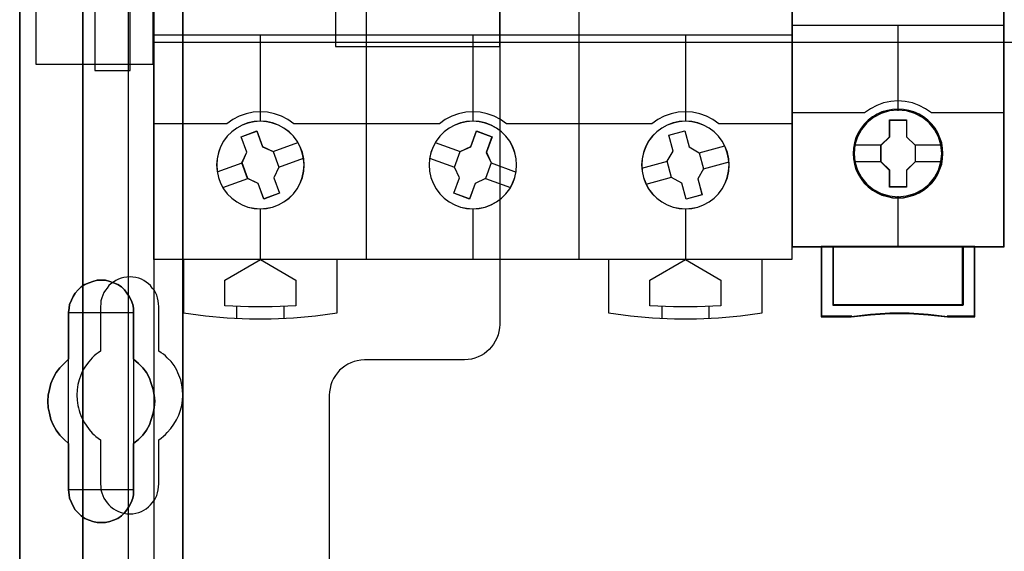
# Model space of a CAD drawing. Extents: x -631805 to -376315, y -40155 to 84873.
# Tile 57 of 256: x -619597 to -618763, y -32046 to -31597. Entities that reach past the tile are written whole.
import ezdxf

# ---------------------------------------------------------------- set-up
doc = ezdxf.new("R2010")
doc.units = 0
doc.header["$MEASUREMENT"] = 0
doc.layers.get('0').update_dxf_attribs({"color": 252})
for name, color, linetype in [('30', 7, 'Continuous'), ('45', 8, 'Continuous'), ('5', 7, 'Continuous'), ('50', 7, 'Continuous')]:
    doc.layers.add(name, color=color, linetype=linetype)

# ---------------------------------------------------------------- blocks, each defined once
blk = doc.blocks.new('*U1009')
at = {"layer": '5', "color": 7}
for points in [[(50.625815, -386.338651), (50.625815, -323.250088), (50.625815, -298.744188), (50.625815, -173.234937), (50.625815, -148.780413), (50.625815, -78.807593), (50.625815, -73.721462), (51.244508, -73.721462), (63.8246, -73.721462), (64.443293, -73.721462), (64.443293, -78.807593), (64.443293, -78.807593), (64.443293, -386.338651)], [(64.444049, -386.341247), (64.444049, -78.807635), (64.444049, -73.721462), (63.825368, -73.721462), (63.825368, -73.721462), (51.245527, -73.721462), (50.626846, -73.721462), (50.626846, -78.807635), (50.626846, -148.781036), (50.626846, -173.235764), (50.626846, -298.746057), (50.626846, -323.25216), (50.626846, -386.341247)]]:
    blk.add_lwpolyline(points, dxfattribs=at)
for points in [[(64.441398, -386.34188), (64.441398, -78.808532), (64.441398, -386.34188)], [(50.626846, -173.235771), (50.626846, -298.746832), (50.626846, -173.235771)], [(60.268907, -206.475846), (60.268907, -210.431837), (60.681505, -210.791472), (61.042528, -211.151108), (61.351976, -211.56212), (61.60985, -212.024508), (61.764574, -212.486897), (61.919298, -213.000661), (62.022447, -213.46305), (62.074022, -213.976815), (62.022447, -214.541956), (61.919298, -215.004345), (61.764574, -215.51811), (61.60985, -215.980498), (61.351976, -216.442887), (61.042528, -216.853899), (60.681505, -217.213534), (60.268907, -217.57317), (60.268907, -221.477783), (60.268907, -221.888795), (60.217332, -222.197054), (60.062608, -222.55669), (59.907884, -222.864949), (59.701585, -223.173208), (59.495286, -223.43009), (59.237413, -223.686973), (58.927964, -223.892479), (58.566941, -224.046608), (58.257493, -224.149361), (57.89647, -224.252114), (57.535447, -224.252114), (57.174424, -224.252114), (56.813401, -224.149361), (56.503953, -224.046608), (56.14293, -223.892479), (55.833482, -223.686973), (55.575608, -223.43009), (55.317735, -223.173208), (55.163011, -222.864949), (55.008286, -222.55669), (54.853562, -222.197054), (54.801988, -221.888795), (54.750413, -221.477783), (54.750413, -217.57317), (54.38939, -217.213534), (54.028367, -216.853899), (53.718919, -216.442887), (53.461045, -215.980498), (53.254746, -215.51811), (53.151597, -215.004345), (53.048447, -214.541956), (52.996873, -213.976815), (53.048447, -213.46305), (53.151597, -213.000661), (53.254746, -212.486897), (53.461045, -212.024508), (53.718919, -211.56212), (54.028367, -211.151108), (54.38939, -210.791472), (54.750413, -210.431837), (54.750413, -206.475846), (54.801988, -206.116211), (54.853562, -205.807952), (55.008286, -205.448317), (55.163011, -205.140058), (55.317735, -204.831799), (55.575608, -204.574916), (55.833482, -204.318034), (56.14293, -204.112528), (56.503953, -203.958398), (56.813401, -203.855645), (57.174424, -203.752892), (57.535447, -203.752892), (57.89647, -203.752892), (58.257493, -203.855645), (58.566941, -203.958398), (58.927964, -204.112528), (59.237413, -204.318034), (59.495286, -204.574916), (59.701585, -204.831799), (59.907884, -205.140058), (60.062608, -205.448317), (60.217332, -205.807952), (60.268907, -206.116211), (60.268907, -206.475846)], [(62.074022, -213.976815), (62.022447, -213.46305), (61.919298, -213.000661), (61.764574, -212.486897), (61.60985, -212.024508), (61.351976, -211.56212), (61.042528, -211.151108), (60.681505, -210.791472), (60.268907, -210.431837), (60.268907, -206.475846), (60.268907, -206.116211), (60.217332, -205.807952), (60.062608, -205.448317), (59.907884, -205.140058), (59.701585, -204.831799), (59.495286, -204.574916), (59.237413, -204.318034), (58.927964, -204.112528), (58.566941, -203.958398), (58.257493, -203.855645), (57.89647, -203.752892), (57.535447, -203.752892), (57.174424, -203.752892), (56.813401, -203.855645), (56.503953, -203.958398), (56.14293, -204.112528), (55.833482, -204.318034), (55.575608, -204.574916), (55.317735, -204.831799), (55.163011, -205.140058), (55.008286, -205.448317), (54.853562, -205.807952), (54.801988, -206.116211), (54.750413, -206.475846), (54.750413, -210.431837), (54.38939, -210.791472), (54.028367, -211.151108), (53.718919, -211.56212), (53.461045, -212.024508), (53.254746, -212.486897), (53.151597, -213.000661), (53.048447, -213.46305), (52.996873, -213.976815), (53.048447, -214.541956), (53.151597, -215.004345), (53.254746, -215.51811), (53.461045, -215.980498), (53.718919, -216.442887), (54.028367, -216.853899), (54.38939, -217.213534), (54.750413, -217.57317), (54.750413, -221.477783), (54.801988, -221.888795), (54.853562, -222.197054), (55.008286, -222.55669), (55.163011, -222.864949), (55.317735, -223.173208), (55.575608, -223.43009), (55.833482, -223.686973), (56.14293, -223.892479), (56.503953, -224.046608), (56.813401, -224.149361), (57.174424, -224.252114), (57.535447, -224.252114), (57.89647, -224.252114), (58.257493, -224.149361), (58.566941, -224.046608), (58.927964, -223.892479), (59.237413, -223.686973), (59.495286, -223.43009), (59.701585, -223.173208), (59.907884, -222.864949), (60.062608, -222.55669), (60.217332, -222.197054), (60.268907, -221.888795), (60.268907, -221.477783), (60.268907, -217.57317), (60.681505, -217.213534), (61.042528, -216.853899), (61.351976, -216.442887), (61.60985, -215.980498), (61.764574, -215.51811), (61.919298, -215.004345), (62.022447, -214.541956), (62.074022, -213.976815)], [(62.074022, -213.976815), (62.022447, -213.46305), (61.919298, -213.000661), (61.764574, -212.486897), (61.60985, -212.024508), (61.351976, -211.56212), (61.042528, -211.151108), (60.681505, -210.791472), (60.268907, -210.431837), (60.268907, -206.475846), (60.268907, -206.116211), (60.217332, -205.807952), (60.062608, -205.448317), (59.907884, -205.140058), (59.701585, -204.831799), (59.495286, -204.574916), (59.237413, -204.318034), (58.927964, -204.112528), (58.566941, -203.958398), (58.257493, -203.855645), (57.89647, -203.752892), (57.535447, -203.752892), (57.174424, -203.752892), (56.813401, -203.855645), (56.503953, -203.958398), (56.14293, -204.112528), (55.833482, -204.318034), (55.575608, -204.574916), (55.317735, -204.831799), (55.163011, -205.140058), (55.008286, -205.448317), (54.853562, -205.807952), (54.801988, -206.116211), (54.750413, -206.475846), (54.750413, -210.431837), (54.38939, -210.791472), (54.028367, -211.151108), (53.718919, -211.56212), (53.461045, -212.024508), (53.254746, -212.486897), (53.151597, -213.000661), (53.048447, -213.46305), (52.996873, -213.976815), (53.048447, -214.541956), (53.151597, -215.004345), (53.254746, -215.51811), (53.461045, -215.980498), (53.718919, -216.442887), (54.028367, -216.853899), (54.38939, -217.213534), (54.750413, -217.57317), (54.750413, -221.477783), (54.801988, -221.888795), (54.853562, -222.197054), (55.008286, -222.55669), (55.163011, -222.864949), (55.317735, -223.173208), (55.575608, -223.43009), (55.833482, -223.686973), (56.14293, -223.892479), (56.503953, -224.046608), (56.813401, -224.149361), (57.174424, -224.252114), (57.535447, -224.252114), (57.89647, -224.252114), (58.257493, -224.149361), (58.566941, -224.046608), (58.927964, -223.892479), (59.237413, -223.686973), (59.495286, -223.43009), (59.701585, -223.173208), (59.907884, -222.864949), (60.062608, -222.55669), (60.217332, -222.197054), (60.268907, -221.888795), (60.268907, -221.477783), (60.268907, -217.57317), (60.681505, -217.213534), (61.042528, -216.853899), (61.351976, -216.442887), (61.60985, -215.980498), (61.764574, -215.51811), (61.919298, -215.004345), (62.022447, -214.541956), (62.074022, -213.976815)], [(60.268666, -206.477824), (60.268666, -206.117928), (60.217082, -205.809445), (60.062331, -205.449548), (59.90758, -205.141065), (59.701245, -204.832582), (59.49491, -204.575513), (59.236992, -204.318444), (58.927489, -204.112789), (58.566403, -203.958547), (58.256901, -203.85572), (57.895815, -203.752892), (57.534729, -203.752892), (57.173643, -203.752892), (56.812557, -203.85572), (56.503054, -203.958547), (56.141968, -204.112789), (55.832466, -204.318444), (55.574547, -204.575513), (55.316629, -204.832582), (55.161878, -205.141065), (55.007126, -205.449548), (54.852375, -205.809445), (54.800792, -206.117928), (54.749208, -206.477824), (60.268666, -206.477824)], [(54.749208, -206.475176), (54.749208, -210.43414), (54.749208, -206.475176)], [(60.266015, -210.43414), (60.266015, -206.475176), (60.266015, -210.43414)], [(54.751859, -210.431492), (54.390538, -210.791162), (54.029217, -211.150832), (53.719514, -211.561884), (53.461428, -212.024317), (53.254959, -212.48675), (53.151724, -213.000565), (53.04849, -213.462998), (52.996873, -213.976812), (53.04849, -214.542009), (53.151724, -215.004442), (53.254959, -215.518256), (53.461428, -215.980689), (53.719514, -216.443123), (54.029217, -216.854174), (54.390538, -217.213845), (54.751859, -217.573515), (54.751859, -210.431492)], [(60.266015, -217.573515), (60.679274, -217.213845), (61.040875, -216.854174), (61.350819, -216.443123), (61.609106, -215.980689), (61.764078, -215.518256), (61.91905, -215.004442), (62.022365, -214.542009), (62.074022, -213.976812), (62.022365, -213.462998), (61.91905, -213.000565), (61.764078, -212.48675), (61.609106, -212.024317), (61.350819, -211.561884), (61.040875, -211.150832), (60.679274, -210.791162), (60.266015, -210.431492), (60.266015, -217.573515)], [(54.749208, -217.570867), (54.749208, -221.479516), (54.749208, -217.570867)], [(60.266015, -221.479516), (60.266015, -217.570867), (60.266015, -221.479516)], [(54.749208, -221.476867), (54.800792, -221.888015), (54.852375, -222.196376), (55.007126, -222.55613), (55.161878, -222.864491), (55.316629, -223.172852), (55.574547, -223.429819), (55.832466, -223.686786), (56.141968, -223.89236), (56.503054, -224.04654), (56.812557, -224.149327), (57.173643, -224.252114), (57.534729, -224.252114), (57.895815, -224.252114), (58.256901, -224.149327), (58.566403, -224.04654), (58.927489, -223.89236), (59.236992, -223.686786), (59.49491, -223.429819), (59.701245, -223.172852), (59.90758, -222.864491), (60.062331, -222.55613), (60.217082, -222.196376), (60.268666, -221.888015), (60.268666, -221.476867), (54.749208, -221.476867)]]:
    blk.add_lwpolyline(points, close=True, dxfattribs=at)
at = {"layer": '50', "color": 7}
for points in [[(55.98194, -85.921426), (391.762235, -85.921426), (391.762235, -735.000783), (55.98194, -735.000783), (55.98194, -85.921426)], [(59.825943, -92.486155), (387.918232, -92.486155), (387.918232, -379.414356), (59.825943, -379.414356), (59.825943, -92.486155)]]:
    blk.add_lwpolyline(points, dxfattribs=at)
blk = doc.blocks.new('*U1010')
at = {"layer": '50', "color": 7}
for points in [[(56.000497, -227.493776), (56.000497, -168.476979)], [(61.983887, -93.002352), (61.983887, -227.999417)], [(61.983887, -137.34823), (386.017439, -137.34823), (386.017439, -183.650891), (61.983887, -183.650891), (61.983887, -137.34823)], [(56.986683, -186.005084), (59.97175, -186.005084), (59.97175, -180.518146), (56.986683, -180.518146), (56.986683, -186.005084)]]:
    blk.add_lwpolyline(points, dxfattribs=at)
blk = doc.blocks.new('*U1011')
at = {"layer": '30', "color": 7}
for points in [[(91.27519, -113.505966), (91.27519, -207.495802), (91.252814, -207.788465), (91.208062, -208.081128), (91.140933, -208.373791), (91.029053, -208.643942), (90.894796, -208.914092), (90.760539, -209.16173), (90.58153, -209.386855), (90.380145, -209.611981), (90.178759, -209.792081), (89.954998, -209.972181), (89.708861, -210.129769), (89.440347, -210.242332), (89.171833, -210.354894), (88.880944, -210.422432), (88.590054, -210.467457), (88.299164, -210.48997), (79.81861, -210.48997), (79.52772, -210.512482), (79.214454, -210.557507), (78.945941, -210.625045), (78.677427, -210.737607), (78.408913, -210.85017), (78.162776, -211.007758), (77.939015, -211.187858), (77.715253, -211.367958), (77.536244, -211.593084), (77.357235, -211.818209), (77.200602, -212.065847), (77.066345, -212.335997), (76.976841, -212.606148), (76.909712, -212.898811), (76.86496, -213.191474), (76.842584, -213.484137), (76.842584, -235.501397)], [(91.27519, -113.505966), (91.27519, -207.495802), (91.252814, -207.788465), (91.208062, -208.081128), (91.140933, -208.373791), (91.029053, -208.643942), (90.894796, -208.914092), (90.760539, -209.16173), (90.58153, -209.386855), (90.380145, -209.611981), (90.178759, -209.792081), (89.954998, -209.972181), (89.708861, -210.129769), (89.440347, -210.242332), (89.171833, -210.354894), (88.880944, -210.422432), (88.590054, -210.467457), (88.299164, -210.48997), (79.81861, -210.48997), (79.52772, -210.512482), (79.214454, -210.557507), (78.945941, -210.625045), (78.677427, -210.737607), (78.408913, -210.85017), (78.162776, -211.007758), (77.939015, -211.187858), (77.715253, -211.367958), (77.536244, -211.593084), (77.357235, -211.818209), (77.200602, -212.065847), (77.066345, -212.335997), (76.976841, -212.606148), (76.909712, -212.898811), (76.86496, -213.191474), (76.842584, -213.484137), (76.842584, -235.501397)], [(51.981526, -185.478105), (61.94147, -185.478105), (61.94147, -178.452599), (51.981526, -178.452599), (51.981526, -185.478105)], [(77.375805, -183.971315), (91.27519, -183.971315), (91.27519, -178.452599), (77.375805, -178.452599), (77.375805, -183.971315)], [(62.409659, -220.981), (62.409659, -217.243492), (62.611125, -217.108401), (62.790205, -216.950795), (62.969286, -216.793189), (63.125981, -216.635584), (63.416987, -216.297857), (63.685608, -215.937615), (63.909458, -215.554858), (64.088539, -215.172102), (64.245234, -214.744315), (64.357159, -214.339043), (64.424315, -213.911256), (64.4467, -213.460953), (64.424315, -213.033166), (64.357159, -212.605379), (64.267619, -212.177592), (64.110924, -211.77232), (64.021383, -211.569684), (63.931843, -211.367048), (63.819918, -211.164412), (63.707993, -210.961776), (63.439372, -210.62405), (63.125981, -210.308838), (62.969286, -210.151232), (62.790205, -210.016142), (62.611125, -209.881051), (62.409659, -209.745961), (62.409659, -205.985937), (62.387274, -205.738271), (62.364889, -205.490605), (62.297734, -205.242939), (62.230579, -205.017788), (62.118653, -204.792637), (62.006728, -204.590001), (61.850032, -204.40988), (61.693337, -204.207244), (61.536642, -204.049638), (61.335176, -203.914547), (61.13371, -203.779457), (60.932245, -203.666881), (60.708394, -203.576821), (60.462159, -203.531791), (60.215923, -203.48676), (59.969687, -203.464245), (59.701066, -203.48676), (59.454831, -203.531791), (59.208595, -203.576821), (58.984745, -203.666881), (58.760894, -203.779457), (58.559428, -203.914547), (58.357963, -204.049638), (58.178882, -204.207244), (58.022187, -204.40988), (57.887876, -204.590001), (57.753566, -204.792637), (57.664026, -205.017788), (57.574486, -205.242939), (57.50733, -205.490605), (57.484945, -205.738271), (57.46256, -205.985937), (57.46256, -209.745961), (57.28348, -209.881051), (57.104399, -210.016142), (56.925319, -210.151232), (56.768623, -210.308838), (56.477618, -210.646565), (56.208997, -211.006807), (55.985146, -211.367048), (55.806066, -211.77232), (55.671755, -212.177592), (55.55983, -212.582864), (55.492675, -213.033166), (55.47029, -213.460953), (55.492675, -213.88874), (55.537445, -214.339043), (55.6046, -214.541679), (55.64937, -214.76683), (55.716525, -214.969466), (55.806066, -215.194617), (55.895606, -215.397253), (56.007531, -215.599889), (56.119457, -215.802525), (56.253767, -216.005161), (56.500003, -216.365402), (56.768623, -216.680614), (56.925319, -216.815704), (57.082014, -216.97331), (57.261095, -217.108401), (57.46256, -217.243492), (57.46256, -220.981), (57.484945, -221.228666), (57.50733, -221.476332), (57.574486, -221.723998), (57.664026, -221.949149), (57.753566, -222.1743), (57.887876, -222.376936), (58.022187, -222.579572), (58.178882, -222.759693), (58.357963, -222.917299), (58.559428, -223.074905), (58.760894, -223.18748), (58.984745, -223.300056), (59.208595, -223.390116), (59.454831, -223.457661), (59.701066, -223.502692), (59.969687, -223.502692), (60.215923, -223.502692), (60.462159, -223.457661), (60.708394, -223.390116), (60.932245, -223.300056), (61.13371, -223.18748), (61.335176, -223.074905), (61.536642, -222.917299), (61.693337, -222.759693), (61.850032, -222.579572), (62.006728, -222.376936), (62.118653, -222.1743), (62.230579, -221.949149), (62.297734, -221.723998), (62.364889, -221.476332), (62.387274, -221.228666), (62.409659, -220.981)]]:
    blk.add_lwpolyline(points, dxfattribs=at)
blk = doc.blocks.new('*U1012')
at = {"layer": '45', "color": 7}
for points in [[(79.996615, -118.986054), (98.004586, -118.986054), (98.004586, -118.986054), (116.00671, -118.986054), (116.00671, -118.986054), (116.00671, -202.010419), (116.00671, -202.010419), (98.004586, -202.010419), (98.004586, -202.010419), (79.996615, -202.010419), (79.996615, -202.010419), (61.994491, -202.010419), (61.994491, -202.010419), (61.994491, -118.986054), (61.994491, -118.986054), (79.996615, -118.986054), (79.996615, -118.986054)], [(79.998383, -118.99135), (98.002818, -118.99135), (116.001408, -118.99135), (116.001408, -202.005122), (98.002818, -202.005122), (79.998383, -202.005122), (61.999793, -202.005122), (61.999793, -118.99135), (79.998383, -118.99135)], [(74.708862, -194.003779), (74.67373, -193.482705), (74.562479, -192.961631), (74.369253, -192.463976), (74.123329, -191.995594), (73.807141, -191.574051), (73.4324, -191.205201), (73.00496, -190.889044), (72.542389, -190.637289), (72.044686, -190.449936), (71.529417, -190.338696), (71.002437, -190.297712), (70.481312, -190.338696), (69.954332, -190.449936), (69.462484, -190.637289), (68.999913, -190.889044), (68.578329, -191.205201), (68.203587, -191.574051), (67.887399, -191.995594), (67.629765, -192.463976), (67.448249, -192.961631), (67.336998, -193.482705), (67.301866, -194.003779), (67.336998, -194.536563), (67.448249, -195.051782), (67.629765, -195.543582), (67.887399, -196.011963), (68.203587, -196.433507), (68.578329, -196.808212), (68.999913, -197.124369), (69.462484, -197.381979), (69.954332, -197.563476), (70.481312, -197.674717), (71.002437, -197.709845), (71.529417, -197.674717), (72.044686, -197.563476), (72.542389, -197.381979), (73.00496, -197.124369), (73.4324, -196.808212), (73.807141, -196.433507), (74.123329, -196.011963), (74.369253, -195.543582), (74.562479, -195.051782), (74.67373, -194.536563), (74.708862, -194.003779)], [(74.70356, -194.003779), (74.668479, -193.483449), (74.557387, -192.96312), (74.364437, -192.466176), (74.118865, -191.998464), (73.80313, -191.577524), (73.428925, -191.2092), (73.002098, -190.893495), (72.540189, -190.6421), (72.043198, -190.455015), (71.528666, -190.343933), (71.002441, -190.303009), (70.482062, -190.343933), (69.955837, -190.455015), (69.464693, -190.6421), (69.002784, -190.893495), (68.581803, -191.2092), (68.207598, -191.577524), (67.891863, -191.998464), (67.634597, -192.466176), (67.453342, -192.96312), (67.34225, -193.483449), (67.307168, -194.003779), (67.34225, -194.535801), (67.453342, -195.050284), (67.634597, -195.541382), (67.891863, -196.009094), (68.207598, -196.430034), (68.581803, -196.804204), (69.002784, -197.119909), (69.464693, -197.377151), (69.955837, -197.558389), (70.482062, -197.669471), (71.002441, -197.704549), (71.528666, -197.669471), (72.043198, -197.558389), (72.540189, -197.377151), (73.002098, -197.119909), (73.428925, -196.804204), (73.80313, -196.430034), (74.118865, -196.009094), (74.364437, -195.541382), (74.557387, -195.050284), (74.668479, -194.535801), (74.70356, -194.003779)], [(92.709401, -194.003779), (92.674259, -193.482705), (92.557119, -192.961631), (92.375552, -192.463976), (92.123702, -191.995594), (91.801567, -191.574051), (91.42672, -191.205201), (91.005017, -190.889044), (90.536458, -190.637289), (90.04447, -190.449936), (89.529055, -190.338696), (89.007783, -190.297712), (88.474797, -190.338696), (87.959382, -190.449936), (87.467395, -190.637289), (86.998836, -190.889044), (86.577132, -191.205201), (86.202285, -191.574051), (85.88015, -191.995594), (85.6283, -192.463976), (85.446733, -192.961631), (85.329593, -193.482705), (85.294451, -194.003779), (85.329593, -194.536563), (85.446733, -195.051782), (85.6283, -195.543582), (85.88015, -196.011963), (86.202285, -196.433507), (86.577132, -196.808212), (86.998836, -197.124369), (87.467395, -197.381979), (87.959382, -197.563476), (88.474797, -197.674717), (89.007783, -197.709845), (89.529055, -197.674717), (90.04447, -197.563476), (90.536458, -197.381979), (91.005017, -197.124369), (91.42672, -196.808212), (91.801567, -196.433507), (92.123702, -196.011963), (92.375552, -195.543582), (92.557119, -195.051782), (92.674259, -194.536563), (92.709401, -194.003779)], [(92.701448, -194.003779), (92.666369, -193.483449), (92.549438, -192.96312), (92.368196, -192.466176), (92.116796, -191.998464), (91.795237, -191.577524), (91.42106, -191.2092), (91.00011, -190.893495), (90.532389, -190.6421), (90.041281, -190.455015), (89.526787, -190.343933), (89.006447, -190.303009), (88.474414, -190.343933), (87.95992, -190.455015), (87.468812, -190.6421), (87.001091, -190.893495), (86.580141, -191.2092), (86.205964, -191.577524), (85.884406, -191.998464), (85.633005, -192.466176), (85.451763, -192.96312), (85.334833, -193.483449), (85.299754, -194.003779), (85.334833, -194.535801), (85.451763, -195.050284), (85.633005, -195.541382), (85.884406, -196.009094), (86.205964, -196.430034), (86.580141, -196.804204), (87.001091, -197.119909), (87.468812, -197.377151), (87.95992, -197.558389), (88.474414, -197.669471), (89.006447, -197.704549), (89.526787, -197.669471), (90.041281, -197.558389), (90.532389, -197.377151), (91.00011, -197.119909), (91.42106, -196.804204), (91.795237, -196.430034), (92.116796, -196.009094), (92.368196, -195.541382), (92.549438, -195.050284), (92.666369, -194.535801), (92.701448, -194.003779)], [(110.699335, -194.003779), (110.664203, -193.482705), (110.552952, -192.961631), (110.371437, -192.463976), (110.113802, -191.995594), (109.797614, -191.574051), (109.422873, -191.205201), (109.001289, -190.889044), (108.538717, -190.637289), (108.046869, -190.449936), (107.5316, -190.338696), (106.998765, -190.297712), (106.471785, -190.338696), (105.956515, -190.449936), (105.458812, -190.637289), (104.996241, -190.889044), (104.568802, -191.205201), (104.19406, -191.574051), (103.877872, -191.995594), (103.631948, -192.463976), (103.438722, -192.961631), (103.333326, -193.482705), (103.292339, -194.003779), (103.333326, -194.536563), (103.438722, -195.051782), (103.631948, -195.543582), (103.877872, -196.011963), (104.19406, -196.433507), (104.568802, -196.808212), (104.996241, -197.124369), (105.458812, -197.381979), (105.956515, -197.563476), (106.471785, -197.674717), (106.998765, -197.709845), (107.5316, -197.674717), (108.046869, -197.563476), (108.538717, -197.381979), (109.001289, -197.124369), (109.422873, -196.808212), (109.797614, -196.433507), (110.113802, -196.011963), (110.371437, -195.543582), (110.552952, -195.051782), (110.664203, -194.536563), (110.699335, -194.003779)], [(110.694033, -194.003779), (110.658951, -193.483449), (110.547859, -192.96312), (110.366604, -192.466176), (110.109338, -191.998464), (109.793603, -191.577524), (109.419398, -191.2092), (108.998418, -190.893495), (108.536508, -190.6421), (108.045365, -190.455015), (107.530833, -190.343933), (106.998761, -190.303009), (106.472535, -190.343933), (105.958003, -190.455015), (105.461013, -190.6421), (104.999104, -190.893495), (104.572276, -191.2092), (104.198071, -191.577524), (103.882336, -191.998464), (103.636764, -192.466176), (103.443815, -192.96312), (103.33857, -193.483449), (103.297641, -194.003779), (103.33857, -194.535801), (103.443815, -195.050284), (103.636764, -195.541382), (103.882336, -196.009094), (104.198071, -196.430034), (104.572276, -196.804204), (104.999104, -197.119909), (105.461013, -197.377151), (105.958003, -197.558389), (106.472535, -197.669471), (106.998761, -197.704549), (107.530833, -197.669471), (108.045365, -197.558389), (108.536508, -197.377151), (108.998418, -197.119909), (109.419398, -196.804204), (109.793603, -196.430034), (110.109338, -196.009094), (110.366604, -195.541382), (110.547859, -195.050284), (110.658951, -194.535801), (110.694033, -194.003779)], [(69.38293, -191.609516), (70.697537, -191.129227), (70.697537, -191.129227), (71.178777, -192.45295), (71.178777, -192.45295), (72.088438, -192.86881), (72.088438, -192.86881), (72.569678, -194.186676), (72.569678, -194.186676), (72.141257, -195.088681), (72.141257, -195.088681), (72.622497, -196.40069), (72.622497, -196.40069), (71.302021, -196.880979), (71.302021, -196.880979), (70.82665, -195.563113), (70.82665, -195.563113), (69.928726, -195.147253), (69.928726, -195.147253), (69.447486, -193.829388), (69.447486, -193.829388), (69.86417, -192.927382), (69.86417, -192.927382), (69.38293, -191.609516), (69.38293, -191.609516)], [(69.388232, -191.613928), (70.698536, -191.134523), (71.1782, -192.455808), (72.084884, -192.870902), (72.564548, -194.186341), (72.13753, -195.086686), (72.617194, -196.396278), (71.301041, -196.875683), (70.827226, -195.560244), (69.932242, -195.14515), (69.452577, -193.829711), (69.867897, -192.929366), (69.388232, -191.613928)], [(89.301374, -191.129227), (90.628337, -191.609516), (90.628337, -191.609516), (90.141001, -192.933239), (90.141001, -192.933239), (90.56375, -193.829388), (90.56375, -193.829388), (90.082286, -195.147253), (90.082286, -195.147253), (89.183943, -195.56897), (89.183943, -195.56897), (88.702479, -196.880979), (88.702479, -196.880979), (87.375515, -196.40069), (87.375515, -196.40069), (87.85698, -195.088681), (87.85698, -195.088681), (87.440102, -194.192533), (87.440102, -194.192533), (87.921567, -192.86881), (87.921567, -192.86881), (88.819909, -192.45295), (88.819909, -192.45295), (89.301374, -191.129227), (89.301374, -191.129227)], [(89.298828, -191.134523), (90.620384, -191.613928), (90.135034, -192.935213), (90.55606, -193.829711), (90.076558, -195.14515), (89.181876, -195.56609), (88.702373, -196.875683), (87.380817, -196.396278), (87.86032, -195.086686), (87.445141, -194.192188), (87.924643, -192.870902), (88.819325, -192.455808), (89.298828, -191.134523)], [(105.596529, -191.473265), (106.953117, -191.115986), (106.953117, -191.115986), (107.317223, -192.468959), (107.317223, -192.468959), (108.174634, -192.966806), (108.174634, -192.966806), (108.53874, -194.325635), (108.53874, -194.325635), (108.045435, -195.18076), (108.045435, -195.18076), (108.403669, -196.533732), (108.403669, -196.533732), (107.052953, -196.896868), (107.052953, -196.896868), (106.688847, -195.543895), (106.688847, -195.543895), (105.819691, -195.051906), (105.819691, -195.051906), (105.455585, -193.693076), (105.455585, -193.693076), (105.960635, -192.832094), (105.960635, -192.832094), (105.596529, -191.473265), (105.596529, -191.473265)], [(105.601225, -191.477906), (106.951981, -191.121283), (107.314522, -192.471776), (108.168247, -192.96871), (108.530787, -194.32505), (108.039603, -195.178608), (108.396296, -196.529101), (107.051388, -196.891571), (106.688847, -195.541078), (105.823427, -195.04999), (105.460887, -193.693651), (105.963766, -192.834246), (105.601225, -191.477906)], [(64.502371, -201.997178), (64.502371, -206.521074), (64.502371, -206.521074), (66.351552, -206.761333), (68.206585, -206.925412), (70.073322, -207.007452), (71.934206, -207.007452), (73.800943, -206.925412), (75.661827, -206.761333), (77.511008, -206.521074), (77.511008, -206.521074), (77.511008, -201.997178), (64.502371, -201.997178)], [(67.999089, -203.738294), (71.003761, -201.997178), (71.003761, -201.997178), (74.014291, -203.738294), (74.014291, -203.738294), (74.014291, -205.907362), (74.014291, -205.907362), (72.005319, -206.00116), (70.002204, -206.00116), (67.999089, -205.907362), (67.999089, -205.907362), (67.999089, -203.738294), (67.999089, -203.738294)], [(100.492844, -201.997178), (100.492844, -206.521074), (100.492844, -206.521074), (102.341947, -206.761333), (104.202753, -206.925412), (106.069411, -207.007452), (107.930217, -207.007452), (109.796874, -206.925412), (111.651829, -206.761333), (113.506783, -206.521074), (113.506783, -206.521074), (113.506783, -201.997178), (100.492844, -201.997178)], [(103.986911, -203.738294), (106.998767, -201.997178), (106.998767, -201.997178), (110.004764, -203.738294), (110.004764, -203.738294), (110.004764, -205.907362), (110.004764, -205.907362), (108.000766, -206.00116), (105.996768, -206.00116), (103.986911, -205.907362), (103.986911, -205.907362), (103.986911, -203.738294), (103.986911, -203.738294)]]:
    blk.add_lwpolyline(points, close=True, dxfattribs=at)
for points in [[(79.992378, -202.010419), (79.992378, -152.291662)], [(97.995568, -202.010419), (97.995568, -152.291662)], [(61.994491, -182.999449), (80.005633, -182.999449)], [(70.997411, -182.999449), (70.997411, -190.310953)], [(79.992378, -182.999449), (98.008823, -182.999449)], [(89.000601, -182.999449), (89.000601, -190.310953)], [(97.995568, -182.999449), (116.00671, -182.999449)], [(106.993186, -182.999449), (106.993186, -190.310953)], [(72.079034, -192.876997), (74.183957, -192.098445)], [(85.814055, -192.098445), (87.932233, -192.876997)], [(108.162293, -192.974978), (110.330841, -192.384444)], [(72.556221, -194.190473), (74.663795, -193.419865)], [(85.334217, -193.419865), (87.452395, -194.198417)], [(67.344283, -194.595637), (69.45981, -193.822382)], [(90.548806, -193.822382), (92.661682, -194.600934)], [(103.302943, -194.280509), (105.46884, -193.687327)], [(108.522834, -194.330824), (110.694033, -193.740289)], [(103.666135, -195.62841), (105.832032, -195.043172)], [(67.821469, -195.914409), (69.939647, -195.135857)], [(90.068968, -195.135857), (92.181845, -195.914409)], [(70.997411, -197.696605), (70.997411, -202.010419)], [(89.000601, -197.696605), (89.000601, -202.010419)], [(106.993186, -197.696605), (106.993186, -202.010419)], [(68.99853, -205.95879), (68.99853, -206.973026)], [(72.996293, -205.95879), (72.996293, -206.973026)], [(104.994304, -205.95879), (104.994304, -206.973026)], [(108.992068, -205.95879), (108.992068, -206.973026)]]:
    blk.add_lwpolyline(points, dxfattribs=at)
at = {"layer": '45', "color": 251}
for points in [[(73.839322, -190.51486), (73.335297, -190.15422), (72.790246, -189.870439), (72.215891, -189.663515), (71.618093, -189.545272), (71.002713, -189.497975), (70.393194, -189.545272), (69.795396, -189.663515), (69.215181, -189.870439), (68.67013, -190.15422), (68.166104, -190.51486)], [(91.83721, -190.51486), (91.339278, -190.15422), (90.794482, -189.870439), (90.214537, -189.663515), (89.611161, -189.545272), (89.007784, -189.497975), (88.392692, -189.545272), (87.789315, -189.663515), (87.209371, -189.870439), (86.664575, -190.15422), (86.166643, -190.51486)], [(109.835097, -190.51486), (109.331307, -190.15422), (108.786511, -189.870439), (108.206567, -189.663515), (107.609048, -189.545272), (106.999814, -189.497975), (106.384721, -189.545272), (105.793061, -189.663515), (105.213116, -189.870439), (104.66832, -190.15422), (104.16453, -190.51486)], [(61.994491, -190.501619), (68.18201, -190.501619)], [(73.826067, -190.501619), (80.005633, -190.501619)], [(79.992378, -190.501619), (86.179898, -190.501619)], [(91.823955, -190.501619), (98.008823, -190.501619)], [(97.995568, -190.501619), (104.177785, -190.501619)], [(109.821842, -190.501619), (116.00671, -190.501619)]]:
    blk.add_lwpolyline(points, dxfattribs=at)
blk = doc.blocks.new('*U1013')
at = {"layer": '45', "color": 7}
for points in [[(133.996645, -119.158183), (116.00671, -119.158183), (116.00671, -200.929979), (133.996645, -200.929979), (133.996645, -119.158183)], [(133.975436, -119.179368), (116.025268, -119.179368), (116.025268, -200.908794), (133.975436, -200.908794), (133.975436, -119.179368)], [(128.803264, -193.039963), (128.780935, -192.588329), (128.708367, -192.136695), (128.552067, -191.701583), (128.373438, -191.288503), (128.138988, -190.891946), (127.854298, -190.544959), (127.524951, -190.22551), (127.156529, -189.944616), (126.782525, -189.702276), (126.347117, -189.515013), (125.917291, -189.388335), (125.459554, -189.305719), (125.001818, -189.27818), (124.544081, -189.305719), (124.097509, -189.388335), (123.645354, -189.515013), (123.232275, -189.702276), (122.841524, -189.944616), (122.478684, -190.22551), (122.143755, -190.544959), (121.875812, -190.891946), (121.630197, -191.288503), (121.434822, -191.701583), (121.312014, -192.136695), (121.2227, -192.588329), (121.194789, -193.039963), (121.2227, -193.491597), (121.312014, -193.926708), (121.434822, -194.36182), (121.630197, -194.7749), (121.875812, -195.171457), (122.143755, -195.529459), (122.478684, -195.854416), (122.841524, -196.129803), (123.232275, -196.361127), (123.645354, -196.54839), (124.097509, -196.680576), (124.544081, -196.774208), (125.001818, -196.796238), (125.459554, -196.774208), (125.917291, -196.680576), (126.347117, -196.54839), (126.782525, -196.361127), (127.156529, -196.129803), (127.524951, -195.854416), (127.854298, -195.529459), (128.138988, -195.171457), (128.373438, -194.7749), (128.552067, -194.36182), (128.708367, -193.926708), (128.780935, -193.491597), (128.803264, -193.039963)], [(128.803264, -193.039963), (128.780935, -192.588329), (128.708367, -192.136695), (128.552067, -191.701583), (128.373438, -191.288503), (128.138988, -190.891946), (127.854298, -190.544959), (127.524951, -190.22551), (127.156529, -189.944616), (126.782525, -189.702276), (126.347117, -189.515013), (125.917291, -189.388335), (125.459554, -189.305719), (125.001818, -189.27818), (124.544081, -189.305719), (124.097509, -189.388335), (123.645354, -189.515013), (123.232275, -189.702276), (122.841524, -189.944616), (122.478684, -190.22551), (122.143755, -190.544959), (121.875812, -190.891946), (121.630197, -191.288503), (121.434822, -191.701583), (121.312014, -192.136695), (121.2227, -192.588329), (121.194789, -193.039963), (121.2227, -193.491597), (121.312014, -193.926708), (121.434822, -194.36182), (121.630197, -194.7749), (121.875812, -195.171457), (122.143755, -195.529459), (122.478684, -195.854416), (122.841524, -196.129803), (123.232275, -196.361127), (123.645354, -196.54839), (124.097509, -196.680576), (124.544081, -196.774208), (125.001818, -196.796238), (125.459554, -196.774208), (125.917291, -196.680576), (126.347117, -196.54839), (126.782525, -196.361127), (127.156529, -196.129803), (127.524951, -195.854416), (127.854298, -195.529459), (128.138988, -195.171457), (128.373438, -194.7749), (128.552067, -194.36182), (128.708367, -193.926708), (128.780935, -193.491597), (128.803264, -193.039963)], [(128.784707, -193.039949), (128.762487, -192.590542), (128.690273, -192.141135), (128.534735, -191.70817), (128.356978, -191.297127), (128.123671, -190.902525), (127.84037, -190.557249), (127.512629, -190.239376), (127.146004, -189.959866), (126.773825, -189.718721), (126.340541, -189.532382), (125.912811, -189.406328), (125.457308, -189.32412), (125.001804, -189.296717), (124.5463, -189.32412), (124.101906, -189.406328), (123.651958, -189.532382), (123.240893, -189.718721), (122.852049, -189.959866), (122.490979, -190.239376), (122.157683, -190.557249), (121.891047, -190.902525), (121.64663, -191.297127), (121.452208, -191.70817), (121.33, -192.141135), (121.241121, -192.590542), (121.213346, -193.039949), (121.241121, -193.489357), (121.33, -193.922322), (121.452208, -194.355287), (121.64663, -194.766331), (121.891047, -195.160932), (122.157683, -195.517169), (122.490979, -195.840523), (122.852049, -196.114552), (123.240893, -196.344736), (123.651958, -196.531076), (124.101906, -196.662609), (124.5463, -196.755779), (125.001804, -196.777702), (125.457308, -196.755779), (125.912811, -196.662609), (126.340541, -196.531076), (126.773825, -196.344736), (127.146004, -196.114552), (127.512629, -195.840523), (127.84037, -195.517169), (128.123671, -195.160932), (128.356978, -194.766331), (128.534735, -194.355287), (128.690273, -193.922322), (128.762487, -193.489357), (128.784707, -193.039949)], [(124.286717, -190.181194), (125.733527, -190.181194), (125.733527, -191.610693), (126.459748, -192.317164), (126.459748, -193.746662), (125.733527, -194.464171), (125.733527, -195.882632), (124.286717, -195.882632), (124.286717, -194.464171), (123.543607, -193.746662), (123.543607, -192.317164), (124.286717, -191.610693), (124.286717, -190.181194)], [(124.286717, -190.181194), (125.733527, -190.181194), (125.733527, -190.181194), (125.733527, -191.610693), (125.733527, -191.610693), (126.459748, -192.317164), (126.459748, -192.317164), (126.459748, -193.746662), (126.459748, -193.746662), (125.733527, -194.464171), (125.733527, -194.464171), (125.733527, -195.882632), (125.733527, -195.882632), (124.286717, -195.882632), (124.286717, -195.882632), (124.286717, -194.464171), (124.286717, -194.464171), (123.543607, -193.746662), (123.543607, -193.746662), (123.543607, -192.317164), (123.543607, -192.317164), (124.286717, -191.610693), (124.286717, -191.610693), (124.286717, -190.181194), (124.286717, -190.181194)], [(124.295816, -190.199731), (125.724213, -190.199731), (125.724213, -191.619935), (126.44119, -192.321811), (126.44119, -193.742015), (125.724213, -194.454858), (125.724213, -195.864095), (124.295816, -195.864095), (124.295816, -194.454858), (123.562165, -193.742015), (123.562165, -192.321811), (124.295816, -191.619935), (124.295816, -190.199731)], [(130.504966, -200.887609), (130.504966, -205.842014), (119.498389, -205.842014), (119.498389, -200.887609), (118.501336, -200.887609), (118.501336, -206.840619), (121.046885, -206.840619), (122.667793, -206.66407), (124.299841, -206.575795), (125.931889, -206.575795), (127.563937, -206.66407), (129.190415, -206.840619), (131.502019, -206.840619), (131.502019, -200.887609), (130.504966, -200.887609)], [(124.996105, -200.887609), (119.495475, -200.887609), (119.495475, -205.850216), (130.507881, -205.850216), (130.507881, -200.887609), (124.996105, -200.887609)], [(130.507881, -205.850216), (130.507881, -200.887609), (124.996105, -200.887609), (119.495475, -200.887609), (119.495475, -205.850216), (130.507881, -205.850216)]]:
    blk.add_lwpolyline(points, close=True, dxfattribs=at)
at = {"layer": '45', "color": 139}
for points in [[(133.996645, -119.158183), (116.00671, -119.158183), (116.00671, -200.929979), (133.996645, -200.929979), (133.996645, -119.158183)], [(128.713129, -193.029158), (128.640548, -192.307459), (128.433973, -191.624323), (128.087819, -190.99077), (127.630003, -190.434345), (127.066108, -189.982594), (126.418465, -189.641026), (125.720575, -189.431678), (124.994769, -189.365568), (124.274546, -189.431678), (123.582239, -189.641026), (122.934597, -189.982594), (122.370701, -190.434345), (121.912885, -190.99077), (121.566731, -191.624323), (121.354573, -192.307459), (121.287575, -193.029158), (121.354573, -193.745349), (121.566731, -194.433994), (121.912885, -195.062038), (122.370701, -195.618463), (122.934597, -196.075723), (123.582239, -196.411781), (124.274546, -196.626638), (124.994769, -196.698257), (125.720575, -196.626638), (126.418465, -196.411781), (127.066108, -196.075723), (127.630003, -195.618463), (128.087819, -195.062038), (128.433973, -194.433994), (128.640548, -193.745349), (128.713129, -193.029158)]]:
    blk.add_lwpolyline(points, close=True, dxfattribs=at)
for points in [[(116.00671, -182.181175), (133.996645, -182.181175)], [(124.975167, -182.181175), (124.975167, -189.410587)], [(127.848891, -189.603901), (127.334267, -189.249849), (126.797268, -188.958614), (126.221113, -188.753035), (125.611395, -188.621694), (124.996084, -188.58172), (124.39196, -188.621694), (123.782242, -188.753035), (123.206087, -188.958614), (122.657901, -189.249849), (122.154464, -189.603901)], [(116.00671, -189.561531), (122.19423, -189.561531)], [(127.806474, -189.561531), (133.996645, -189.561531)], [(124.975167, -196.653239), (124.975167, -200.929979)], [(118.501336, -200.887609), (118.501336, -206.840619)], [(119.495475, -200.887609), (119.495475, -205.850216)], [(130.468115, -205.850216), (130.468115, -200.887609)], [(131.462254, -200.887609), (131.462254, -206.840619)], [(119.495475, -205.810494), (130.507881, -205.810494)], [(129.198269, -206.840619), (127.568523, -206.639361), (125.933196, -206.538731), (124.297869, -206.538731), (122.662542, -206.639361), (121.038378, -206.840619)], [(121.078143, -206.800897), (118.501336, -206.800897)], [(131.502019, -206.800897), (129.155852, -206.800897)]]:
    blk.add_lwpolyline(points, dxfattribs=at)
at = {"layer": '45', "color": 7}
for points in [[(121.266367, -192.302351), (123.583373, -192.302351)], [(126.419982, -192.302351), (128.731686, -192.302351)], [(121.266367, -193.721752), (123.583373, -193.721752)], [(126.419982, -193.721752), (128.731686, -193.721752)]]:
    blk.add_lwpolyline(points, dxfattribs=at)
at = {"layer": '45', "color": 59}
for points in [[(130.504966, -200.887609), (130.504966, -205.842014), (119.498389, -205.842014), (119.498389, -200.887609), (118.501336, -200.887609), (118.501336, -206.840619), (121.046885, -206.840619), (122.667793, -206.66407), (124.299841, -206.575795), (125.931889, -206.575795), (127.563937, -206.66407), (129.190415, -206.840619), (131.502019, -206.840619), (131.502019, -200.887609), (130.504966, -200.887609)], [(130.489255, -200.908794), (130.489255, -205.83014), (119.5141, -205.83014), (119.5141, -200.908794), (118.519893, -200.908794), (118.519893, -206.822082), (121.058175, -206.822082), (122.674456, -206.646711), (124.301845, -206.559026), (125.929234, -206.559026), (127.556623, -206.646711), (129.178457, -206.822082), (131.483462, -206.822082), (131.483462, -200.908794), (130.489255, -200.908794)], [(124.996105, -200.887609), (119.495475, -200.887609), (119.495475, -205.850216), (130.507881, -205.850216), (130.507881, -200.887609), (124.996105, -200.887609)], [(130.507881, -205.850216), (130.507881, -200.887609), (124.996105, -200.887609), (119.495475, -200.887609), (119.495475, -205.850216), (130.507881, -205.850216)], [(124.996123, -200.908794), (119.514032, -200.908794), (119.514032, -205.831679), (130.489323, -205.831679), (130.489323, -200.908794), (124.996123, -200.908794)]]:
    blk.add_lwpolyline(points, close=True, dxfattribs=at)
at = {"layer": '45', "color": 140}
blk.add_lwpolyline([(130.489323, -205.831679), (130.489323, -200.908794), (124.996123, -200.908794), (119.514032, -200.908794), (119.514032, -205.831679), (130.489323, -205.831679)], close=True, dxfattribs=at)

msp = doc.modelspace()

# ---------------------------------------------------------------- block references
at = {"xscale": 10, "yscale": 10, "zscale": 10}
for name in ['*U1009', '*U1011', '*U1010', '*U1012', '*U1013']:
    msp.add_blockref(name, (-620103.09, -29779.66), dxfattribs=at)

doc.saveas('drawing.dxf')
